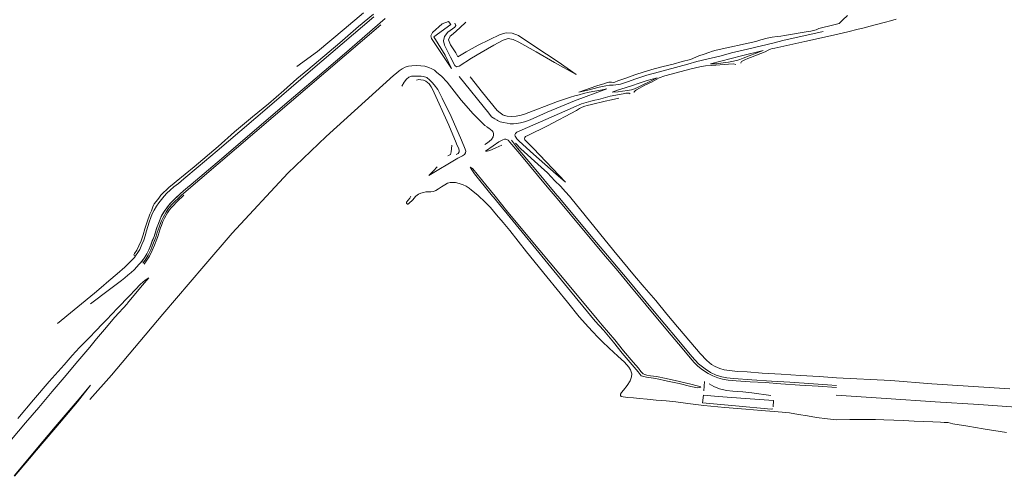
# Model space of a CAD drawing. Header units: metres. Extents: x 66374 to 71914, y 405953 to 412623.
# Tile 38 of 42: x 69906 to 71225, y 411124 to 411737. Entities that reach past the tile are written whole.
import ezdxf

# ---------------------------------------------------------------- set-up
doc = ezdxf.new("R2010")
doc.units = ezdxf.units.M
doc.layers.add('2013-05-24_onderlegger_OVLIJNOBJ', color=252, linetype='Continuous', lineweight=0)

msp = doc.modelspace()

# ---------------------------------------------------------------- linework, layer by layer
at = {"layer": '2013-05-24_onderlegger_OVLIJNOBJ'}
for p, q in [((70295.64, 411667.9), (70380.47, 411740.34)), ((70340.88, 411724.07), (70366.39, 411745.83)), ((70379.92, 411744.2), (70359.95, 411727.64)), ((70395.55, 411738.43), (70388.97, 411732.49)), ((71003.4, 411731.71), (71008.55, 411736.37)), ((71008.55, 411736.37), (71014.87, 411742.09)), ((71065.59, 411733.43), (71072.22, 411735.2)), ((71072.22, 411735.2), (71079.77, 411737.3)), ((70305.12, 411693.84), (70340.88, 411724.07)), ((70359.95, 411727.64), (70334.75, 411705.49)), ((70388.97, 411732.49), (70375.05, 411720.19)), ((70459.13, 411719.68), (70471.94, 411731.27)), ((70483.46, 411730.21), (70460.93, 411713.54)), ((70471.94, 411731.27), (70480.5, 411734.02)), ((70488.67, 411726.56), (70479.3, 411719.97)), ((70480.5, 411734.02), (70483.46, 411730.21)), ((70486.77, 411717.81), (70495.75, 411725.67)), ((70489.14, 411727.44), (70488.67, 411726.56)), ((70488.85, 411732.02), (70490.02, 411729.09)), ((70490.02, 411729.09), (70489.14, 411727.44)), ((70495.75, 411725.67), (70503.4, 411733.24)), ((70959.42, 411720.17), (70965.43, 411721.33)), ((70965.43, 411721.33), (70972.69, 411723.1)), ((70972.69, 411723.1), (70976.44, 411724.78)), ((70976.44, 411724.78), (70996.5, 411729.57)), ((70996.5, 411729.57), (71003.4, 411731.71)), ((71017.03, 411720.97), (71027.18, 411723.32)), ((71027.18, 411723.32), (71037.19, 411725.88)), ((71037.19, 411725.88), (71045.01, 411727.93)), ((71045.01, 411727.93), (71053.53, 411730.11)), ((71053.53, 411730.11), (71065.59, 411733.43)), ((70375.05, 411720.19), (70341.31, 411690.98)), ((70456.59, 411714.88), (70459.13, 411719.68)), ((70457.82, 411711.38), (70456.59, 411714.88)), ((70484.33, 411671.14), (70457.82, 411711.38)), ((70460.93, 411713.54), (70476.05, 411689.03)), ((70475, 411714.23), (70473.64, 411708.29)), ((70473.64, 411708.29), (70475.05, 411702.66)), ((70479.3, 411719.97), (70475, 411714.23)), ((70480.38, 411709.66), (70482.48, 411714.36)), ((70483.27, 411703.17), (70480.38, 411709.66)), ((70482.48, 411714.36), (70486.77, 411717.81)), ((70549.76, 411716.85), (70519.96, 411702.54)), ((70541.28, 411702.68), (70553.7, 411709)), ((70557.6, 411718.92), (70549.76, 411716.85)), ((70553.7, 411709), (70560.41, 411711.61)), ((70565.57, 411718.44), (70557.6, 411718.92)), ((70560.41, 411711.61), (70567.04, 411710.27)), ((70573.97, 411715.51), (70565.57, 411718.44)), ((70567.04, 411710.27), (70574.5, 411706.33)), ((70596.03, 411700.88), (70573.97, 411715.51)), ((70891.78, 411707.57), (70898.85, 411709.63)), ((70898.85, 411709.63), (70907.03, 411711.83)), ((70907.03, 411711.83), (70913.98, 411713.42)), ((70913.98, 411713.42), (70920.66, 411714.1)), ((70927.99, 411708.98), (70916.56, 411705.8)), ((70920.66, 411714.1), (70925.64, 411714.71)), ((70925.64, 411714.71), (70930.51, 411715.48)), ((70982.13, 411720.8), (70927.99, 411708.98)), ((70930.51, 411715.48), (70959.42, 411720.17)), ((70957.76, 411707.23), (71000, 411716.72)), ((71000, 411716.72), (71017.03, 411720.97)), ((70334.75, 411705.49), (70291.85, 411669.45)), ((70475.05, 411702.66), (70483.07, 411686.43)), ((70490.02, 411692.13), (70483.27, 411703.17)), ((70519.96, 411702.54), (70503.9, 411693.54)), ((70524.02, 411692.73), (70541.28, 411702.68)), ((70574.5, 411706.33), (70597.94, 411693.4)), ((70627.03, 411680.26), (70596.03, 411700.88)), ((70838.66, 411695.64), (70833.81, 411694.57)), ((70838.66, 411695.64), (70891.78, 411707.57)), ((70859.34, 411692.14), (70880.75, 411697.31)), ((70901.84, 411695.51), (70872.95, 411688.23)), ((70880.75, 411697.31), (70916.56, 411705.8)), ((70883.16, 411688.23), (70901.84, 411695.51)), ((70904.26, 411693.52), (70908.62, 411695.82)), ((70908.62, 411695.82), (70911.7, 411697.26)), ((70911.7, 411697.26), (70913.95, 411698.05)), ((70913.95, 411698.05), (70917.24, 411698.68)), ((70917.24, 411698.68), (70957.76, 411707.23)), ((70277.15, 411673.88), (70305.12, 411693.84)), ((70341.31, 411690.98), (70301.66, 411657.37)), ((70476.05, 411689.03), (70484.33, 411671.14)), ((70483.07, 411686.43), (70488.93, 411675.34)), ((70493.11, 411686.72), (70490.02, 411692.13)), ((70503.9, 411693.54), (70493.11, 411686.72)), ((70494.82, 411674.26), (70511.35, 411685.01)), ((70511.35, 411685.01), (70524.02, 411692.73)), ((70597.94, 411693.4), (70622.45, 411679.41)), ((70804.63, 411683.16), (70793.21, 411680.43)), ((70815.64, 411688.12), (70804.63, 411683.16)), ((70813.16, 411680.46), (70845.4, 411688.09)), ((70822.75, 411690.36), (70815.64, 411688.12)), ((70828.9, 411692.9), (70822.75, 411690.36)), ((70833.81, 411694.57), (70828.9, 411692.9)), ((70872.95, 411688.23), (70831.46, 411677.35)), ((70859.34, 411692.14), (70845.4, 411688.09)), ((70861.85, 411680.9), (70867.93, 411682.31)), ((70867.93, 411682.31), (70870.5, 411683.16)), ((70870.5, 411683.16), (70875.2, 411685.12)), ((70872.91, 411680.39), (70874.39, 411681.69)), ((70874.39, 411681.69), (70877.21, 411683.04)), ((70875.2, 411685.12), (70883.16, 411688.23)), ((70877.21, 411683.04), (70881.07, 411684.69)), ((70881.07, 411684.69), (70884.64, 411685.87)), ((70884.64, 411685.87), (70904.26, 411693.52)), ((70277.48, 411657.25), (70291.85, 411669.45)), ((70414.13, 411668.12), (70418.15, 411670.73)), ((70418.15, 411670.73), (70422.19, 411672.8)), ((70422.19, 411672.8), (70426.82, 411674.26)), ((70426.82, 411674.26), (70431.41, 411674.99)), ((70431.41, 411674.99), (70436.95, 411675.19)), ((70436.95, 411675.19), (70443.12, 411674.88)), ((70443.12, 411674.88), (70448.67, 411674.26)), ((70448.67, 411674.26), (70454.03, 411672.68)), ((70454.03, 411672.68), (70458.1, 411670.97)), ((70458.1, 411670.97), (70461.51, 411669.01)), ((70461.51, 411669.01), (70464.93, 411665.9)), ((70488.93, 411675.34), (70491.13, 411673.52)), ((70491.13, 411673.52), (70494.82, 411674.26)), ((70622.45, 411679.41), (70651.5, 411663.29)), ((70651.5, 411663.29), (70627.03, 411680.26)), ((70755.82, 411670.79), (70742.54, 411666.73)), ((70767.72, 411674.11), (70755.82, 411670.79)), ((70763.03, 411666.94), (70771.05, 411669.18)), ((70781.37, 411677.23), (70767.72, 411674.11)), ((70769.98, 411661.38), (70805.23, 411670.6)), ((70771.05, 411669.18), (70779.28, 411671.25)), ((70779.28, 411671.25), (70789.46, 411674.03)), ((70793.21, 411680.43), (70781.37, 411677.23)), ((70789.46, 411674.03), (70800.85, 411676.98)), ((70800.85, 411676.98), (70813.16, 411680.46)), ((70805.23, 411670.6), (70816.87, 411673.4)), ((70816.87, 411673.4), (70824.76, 411674.82)), ((70824.76, 411674.82), (70832.73, 411675.31)), ((70831.46, 411677.35), (70839.09, 411677.62)), ((70832.73, 411675.31), (70855.2, 411677.03)), ((70839.09, 411677.62), (70848.06, 411678.69)), ((70848.06, 411678.69), (70855.28, 411679.62)), ((70855.2, 411677.03), (70862.07, 411677.53)), ((70855.28, 411679.62), (70861.85, 411680.9)), ((70862.07, 411677.53), (70865.22, 411676.79)), ((70871.83, 411678.35), (70872.08, 411678.87)), ((70872.08, 411678.87), (70872.91, 411680.39)), ((70243.74, 411623.43), (70295.64, 411667.9)), ((70259.91, 411641.58), (70277.48, 411657.25)), ((70301.66, 411657.37), (70267.03, 411627.92)), ((70316.52, 411580.05), (70406.88, 411661.8)), ((70406.88, 411661.8), (70410.56, 411665.02)), ((70410.56, 411665.02), (70414.13, 411668.12)), ((70420.94, 411652.97), (70424.05, 411656.77)), ((70424.05, 411656.77), (70427.18, 411659.49)), ((70427.18, 411659.49), (70430.63, 411660.75)), ((70430.63, 411660.75), (70435.02, 411661.1)), ((70435.02, 411661.1), (70440.4, 411661.05)), ((70437.71, 411655.66), (70440.84, 411656.27)), ((70440.4, 411661.05), (70443.96, 411660.77)), ((70440.84, 411656.27), (70443.54, 411656.23)), ((70443.54, 411656.23), (70446.93, 411655.64)), ((70443.96, 411660.77), (70446.98, 411660.47)), ((70446.93, 411655.64), (70450.25, 411654.03)), ((70446.98, 411660.47), (70451.22, 411659.3)), ((70451.22, 411659.3), (70455.33, 411655.74)), ((70455.33, 411655.74), (70458.43, 411652.42)), ((70464.93, 411665.9), (70470.9, 411660.79)), ((70470.9, 411660.79), (70478.42, 411653.04)), ((70494.73, 411660.57), (70534.33, 411611.5)), ((70526.09, 411639.11), (70509.61, 411660.09)), ((70719.2, 411658.74), (70707.26, 411654.57)), ((70729.95, 411662.66), (70719.2, 411658.74)), ((70721.34, 411653.81), (70729.86, 411656.73)), ((70729.86, 411656.73), (70738.13, 411659.56)), ((70742.54, 411666.73), (70729.95, 411662.66)), ((70738.13, 411659.56), (70746.03, 411662.08)), ((70746.03, 411662.08), (70754.49, 411664.65)), ((70759.93, 411658.85), (70746.21, 411654.92)), ((70749.92, 411653.73), (70757.16, 411657.22)), ((70753.19, 411653.57), (70762.42, 411658.52)), ((70754.49, 411664.65), (70763.03, 411666.94)), ((70757.16, 411657.22), (70759.93, 411658.85)), ((70762.42, 411658.52), (70769.98, 411661.38)), ((70418.09, 411647.39), (70420.94, 411652.97)), ((70450.25, 411654.03), (70454.37, 411650.79)), ((70454.37, 411650.79), (70457.36, 411646.77)), ((70457.36, 411646.77), (70458.97, 411643.38)), ((70458.43, 411652.42), (70461.06, 411649.33)), ((70458.97, 411643.38), (70480.62, 411595.47)), ((70461.06, 411649.33), (70466.12, 411643.05)), ((70466.12, 411643.05), (70472.06, 411631.45)), ((70478.42, 411653.04), (70497.18, 411628.66)), ((70648.99, 411627.69), (70692.45, 411643.93)), ((70678.88, 411648.09), (70655.06, 411639.51)), ((70665.23, 411641.67), (70682.13, 411646.07)), ((70684.06, 411642.37), (70676.47, 411640.92)), ((70689.55, 411651.27), (70678.88, 411648.09)), ((70682.13, 411646.07), (70691.02, 411648.04)), ((70692.45, 411643.93), (70684.06, 411642.37)), ((70692.88, 411652.37), (70689.55, 411651.27)), ((70691.02, 411648.04), (70696, 411648.78)), ((70694.94, 411652.72), (70692.88, 411652.37)), ((70698.47, 411652.91), (70694.94, 411652.72)), ((70696, 411648.78), (70700.74, 411648.98)), ((70701.15, 411652.63), (70698.47, 411652.91)), ((70708.24, 411642.7), (70699.65, 411639.34)), ((70700.74, 411648.98), (70704.56, 411649.26)), ((70703.25, 411652.77), (70701.15, 411652.63)), ((70707.26, 411654.57), (70703.25, 411652.77)), ((70704.56, 411649.26), (70707.65, 411649.63)), ((70707.65, 411649.63), (70710.6, 411650.39)), ((70716.86, 411645.46), (70708.24, 411642.7)), ((70710.6, 411650.39), (70714.61, 411651.69)), ((70714.61, 411651.69), (70721.34, 411653.81)), ((70726.72, 411648.48), (70716.86, 411645.46)), ((70720.1, 411641.8), (70725.58, 411642.72)), ((70725.58, 411642.72), (70729.43, 411644.09)), ((70734.59, 411651.27), (70726.72, 411648.48)), ((70729.43, 411644.09), (70734.26, 411646.2)), ((70730.75, 411641.79), (70732.07, 411642.75)), ((70732.07, 411642.75), (70743.47, 411648.79)), ((70734.26, 411646.2), (70739.72, 411648.96)), ((70746.21, 411654.92), (70734.59, 411651.27)), ((70739.72, 411648.96), (70749.92, 411653.73)), ((70743.47, 411648.79), (70753.19, 411653.57)), ((70239.52, 411623.75), (70259.91, 411641.58)), ((70472.06, 411631.45), (70483.94, 411606.84)), ((70545.42, 411615.03), (70526.09, 411639.11)), ((70636.85, 411630.6), (70626.36, 411627.07)), ((70643.88, 411632.98), (70636.85, 411630.6)), ((70649.66, 411634.74), (70643.88, 411632.98)), ((70655.37, 411636.05), (70649.66, 411634.74)), ((70655.06, 411639.51), (70665.23, 411641.67)), ((70661.16, 411637.68), (70655.37, 411636.05)), ((70668.63, 411639.42), (70661.16, 411637.68)), ((70676.47, 411640.92), (70668.63, 411639.42)), ((70681.3, 411629.82), (70676.48, 411628.65)), ((70697.03, 411634.05), (70681.3, 411629.82)), ((70690.08, 411627.4), (70698.78, 411629.1)), ((70714.43, 411637.41), (70697.03, 411634.05)), ((70698.78, 411629.1), (70708.38, 411631.41)), ((70699.65, 411639.34), (70707.53, 411639.73)), ((70707.53, 411639.73), (70713.44, 411640.71)), ((70713.44, 411640.71), (70720.1, 411641.8)), ((70717.65, 411637.99), (70714.43, 411637.41)), ((70720.49, 411638.21), (70717.65, 411637.99)), ((70722.3, 411638.15), (70720.49, 411638.21)), ((70723.47, 411637.43), (70722.3, 411638.15)), ((70723.79, 411637.07), (70723.47, 411637.43)), ((70729.04, 411639.22), (70729.05, 411640.09)), ((70729.05, 411640.09), (70729.84, 411640.96)), ((70729.84, 411640.96), (70730.75, 411641.79)), ((70267.03, 411627.92), (70170.7, 411545.21)), ((70200.74, 411586.88), (70243.74, 411623.43)), ((70217.79, 411606.38), (70239.52, 411623.75)), ((70497.18, 411628.66), (70513.64, 411610.47)), ((70626.36, 411627.07), (70582.37, 411610.22)), ((70612.6, 411612.83), (70648.99, 411627.69)), ((70647.39, 411618.96), (70617.72, 411606.1)), ((70648.39, 411619.35), (70647.39, 411618.96)), ((70658.34, 411623.92), (70648.39, 411619.35)), ((70651.82, 411615.08), (70655.77, 411617.38)), ((70655.77, 411617.38), (70659.29, 411619.29)), ((70664.58, 411625.86), (70658.34, 411623.92)), ((70659.29, 411619.29), (70662.94, 411620.67)), ((70662.94, 411620.67), (70666.05, 411621.48)), ((70671.12, 411627.39), (70664.58, 411625.86)), ((70666.05, 411621.48), (70671.88, 411622.8)), ((70676.48, 411628.65), (70671.12, 411627.39)), ((70671.88, 411622.8), (70690.08, 411627.4)), ((70193.95, 411586.22), (70217.79, 411606.38)), ((70483.94, 411606.84), (70497.76, 411575.01)), ((70513.64, 411610.47), (70526.68, 411597.24)), ((70534.33, 411611.5), (70538.17, 411606.61)), ((70538.17, 411606.61), (70542.23, 411603.82)), ((70542.23, 411603.82), (70545.54, 411601.74)), ((70549.41, 411611.6), (70545.42, 411615.03)), ((70553.32, 411609.19), (70549.41, 411611.6)), ((70554.99, 411608.21), (70553.32, 411609.19)), ((70555.34, 411608.15), (70554.99, 411608.21)), ((70558.95, 411607.51), (70555.34, 411608.15)), ((70564.57, 411606.86), (70558.95, 411607.51)), ((70570.88, 411607.27), (70564.57, 411606.86)), ((70577.8, 411608.63), (70570.88, 411607.27)), ((70617.72, 411606.1), (70572.09, 411585.82)), ((70582.37, 411610.22), (70577.8, 411608.63)), ((70587.34, 411601.69), (70593.73, 411604.07)), ((70593.73, 411604.07), (70612.6, 411612.83)), ((70612.96, 411594.47), (70651.82, 411615.08)), ((70480.62, 411595.47), (70490.78, 411571.4)), ((70526.68, 411597.24), (70528.96, 411595.01)), ((70528.96, 411595.01), (70532.02, 411592.89)), ((70532.02, 411592.89), (70532.24, 411592.73)), ((70532.24, 411592.73), (70534.57, 411591.11)), ((70534.57, 411591.11), (70536.68, 411589.42)), ((70536.68, 411589.42), (70538.65, 411587.65)), ((70545.54, 411601.74), (70545.92, 411601.5)), ((70545.92, 411601.5), (70549.74, 411599.79)), ((70549.74, 411599.79), (70554.05, 411598.78)), ((70554.05, 411598.78), (70558.75, 411597.91)), ((70558.75, 411597.91), (70563.03, 411597.24)), ((70563.03, 411597.24), (70567.55, 411597.21)), ((70567.55, 411597.21), (70571.47, 411597.63)), ((70571.47, 411597.63), (70576.7, 411598.53)), ((70576.7, 411598.53), (70582.25, 411599.82)), ((70582.25, 411599.82), (70587.34, 411601.69)), ((70586.53, 411581.47), (70612.96, 411594.47)), ((70170.46, 411560.99), (70200.74, 411586.88)), ((70171.75, 411566.7), (70193.95, 411586.22)), ((70265.06, 411531), (70316.52, 411580.05)), ((70537.78, 411576.05), (70535.24, 411573.86)), ((70540.06, 411579.45), (70537.78, 411576.05)), ((70538.65, 411587.65), (70540.09, 411585.65)), ((70540.47, 411581.64), (70540.06, 411579.45)), ((70540.09, 411585.65), (70540.6, 411583.9)), ((70540.6, 411583.9), (70540.47, 411581.64)), ((70555.38, 411576.39), (70553.33, 411575.79)), ((70557.07, 411576.62), (70555.38, 411576.39)), ((70558.65, 411576.19), (70557.07, 411576.62)), ((70560.35, 411575.02), (70558.65, 411576.19)), ((70570.28, 411584.09), (70569.43, 411582.13)), ((70569.43, 411582.13), (70569.53, 411580.48)), ((70569.53, 411580.48), (70570.43, 411578.94)), ((70572.09, 411585.82), (70570.28, 411584.09)), ((70570.43, 411578.94), (70571.99, 411576.85)), ((70571.99, 411576.85), (70575.06, 411573.91)), ((70582.17, 411577.11), (70582.42, 411578.63)), ((70582.72, 411575.8), (70582.17, 411577.11)), ((70582.42, 411578.63), (70583.71, 411580.11)), ((70583.71, 411580.11), (70586.53, 411581.47)), ((70139.6, 411539.59), (70171.75, 411566.7)), ((70484.08, 411559.45), (70484.57, 411563.68)), ((70484.57, 411563.68), (70484.8, 411568.3)), ((70490.78, 411571.4), (70491.32, 411570.12)), ((70491.32, 411570.12), (70494.02, 411563.72)), ((70494.02, 411563.72), (70494.68, 411561.1)), ((70502.86, 411563.27), (70497.76, 411575.01)), ((70503.45, 411560.33), (70502.86, 411563.27)), ((70532.69, 411571.67), (70528.87, 411569.5)), ((70540.01, 411567.33), (70529.79, 411560.33)), ((70535.24, 411573.86), (70532.69, 411571.67)), ((70538.76, 411562.52), (70543.72, 411564.67)), ((70547.73, 411573.04), (70540.01, 411567.33)), ((70543.72, 411564.67), (70551.75, 411568.5)), ((70553.33, 411575.79), (70547.73, 411573.04)), ((70562.6, 411572.44), (70560.35, 411575.02)), ((70575.99, 411556.81), (70562.6, 411572.44)), ((70564.55, 411575.2), (70572.82, 411564.46)), ((70569.99, 411570.93), (70577.3, 411563.66)), ((70572.82, 411564.46), (70592.86, 411540.76)), ((70575.06, 411573.91), (70594.24, 411556.26)), ((70577.3, 411563.66), (70604.6, 411538.93)), ((70593.91, 411564.56), (70582.72, 411575.8)), ((70637.01, 411519.01), (70593.91, 411564.56)), ((70145.04, 411539.58), (70170.46, 411560.99)), ((70454.27, 411527.57), (70492.79, 411551.2)), ((70479.71, 411554.31), (70482.89, 411556.11)), ((70482.89, 411556.11), (70484.08, 411559.45)), ((70493.29, 411557.37), (70490.74, 411556.01)), ((70492.79, 411551.2), (70499, 411553.97)), ((70494.56, 411559.42), (70493.29, 411557.37)), ((70494.68, 411561.1), (70494.56, 411559.42)), ((70499, 411553.97), (70501.67, 411556.1)), ((70501.67, 411556.1), (70503.1, 411557.98)), ((70503.1, 411557.98), (70503.45, 411560.33)), ((70529.79, 411560.33), (70532.02, 411560.48)), ((70532.02, 411560.48), (70535.75, 411561.29)), ((70535.75, 411561.29), (70538.76, 411562.52)), ((70612.46, 411512.7), (70575.99, 411556.81)), ((70594.24, 411556.26), (70624.6, 411529.69)), ((70115.68, 411519.88), (70139.6, 411539.59)), ((70125.84, 411523.07), (70145.04, 411539.58)), ((70170.7, 411545.21), (70135.72, 411515.8)), ((70465.34, 411539.55), (70460.37, 411533.9)), ((70511.51, 411535.56), (70509.56, 411538.77)), ((70509.56, 411538.77), (70511.17, 411537.95)), ((70511.17, 411537.95), (70512.77, 411536.85)), ((70512.77, 411536.85), (70530.21, 411515.34)), ((70592.86, 411540.76), (70625.52, 411501.59)), ((70604.6, 411538.93), (70613.04, 411531.14)), ((70190.55, 411450.41), (70265.06, 411531)), ((70455.76, 411529.61), (70454.27, 411527.57)), ((70460.37, 411533.9), (70455.76, 411529.61)), ((70515.09, 411529.82), (70511.51, 411535.56)), ((70522.18, 411521.12), (70515.09, 411529.82)), ((70613.04, 411531.14), (70623, 411520.49)), ((70624.6, 411529.69), (70637.01, 411519.01)), ((70102.82, 411508.62), (70106.4, 411511.93)), ((70106.4, 411511.93), (70110.36, 411515.22)), ((70107.49, 411508.23), (70112.45, 411512.39)), ((70110.36, 411515.22), (70115.68, 411519.88)), ((70112.45, 411512.39), (70118.66, 411517.1)), ((70118.66, 411517.1), (70125.84, 411523.07)), ((70130.79, 411511.58), (70125.54, 411507.14)), ((70135.72, 411515.8), (70130.79, 411511.58)), ((70467.11, 411509.75), (70471.16, 411512.65)), ((70471.16, 411512.65), (70475.33, 411515.2)), ((70475.33, 411515.2), (70478.93, 411517.41)), ((70478.93, 411517.41), (70482.41, 411518.37)), ((70482.41, 411518.37), (70486.1, 411518.54)), ((70486.1, 411518.54), (70489.75, 411518.2)), ((70489.75, 411518.2), (70494.73, 411517.11)), ((70494.73, 411517.11), (70500.05, 411515.22)), ((70500.05, 411515.22), (70503.84, 411513.47)), ((70503.84, 411513.47), (70507.94, 411510.96)), ((70507.94, 411510.96), (70511.39, 411508.11)), ((70539.4, 411500), (70522.18, 411521.12)), ((70530.21, 411515.34), (70542.69, 411500)), ((70623.03, 411500), (70612.46, 411512.7)), ((70623, 411520.49), (70630.15, 411513.64)), ((70630.15, 411513.64), (70637.07, 411505.91)), ((70089, 411492.88), (70092.38, 411497.16)), ((70092.38, 411497.16), (70095.37, 411501.54)), ((70095.37, 411501.54), (70098.85, 411504.76)), ((70095.92, 411495.8), (70099.45, 411500.24)), ((70098.85, 411504.76), (70102.82, 411508.62)), ((70099.45, 411500.24), (70103.42, 411504.12)), ((70103.42, 411504.12), (70107.49, 411508.23)), ((70117.35, 411499.78), (70113.45, 411495.93)), ((70120.9, 411503.1), (70117.35, 411499.78)), ((70125.54, 411507.14), (70120.9, 411503.1)), ((70426.59, 411494.8), (70428.41, 411497.51)), ((70428.41, 411497.51), (70429.83, 411500)), ((70432.54, 411495.32), (70435.98, 411499.46)), ((70435.98, 411499.46), (70436.68, 411500)), ((70436.68, 411500), (70440.06, 411502.58)), ((70440.06, 411502.58), (70443.42, 411504.12)), ((70443.42, 411504.12), (70446.94, 411504.99)), ((70446.94, 411504.99), (70450.16, 411505.65)), ((70450.16, 411505.65), (70452.83, 411505.83)), ((70452.83, 411505.83), (70456.91, 411506.02)), ((70456.91, 411506.02), (70460.38, 411506.35)), ((70460.38, 411506.35), (70463.42, 411507.58)), ((70463.42, 411507.58), (70467.11, 411509.75)), ((70511.39, 411508.11), (70519.88, 411501.18)), ((70519.88, 411501.18), (70521.15, 411500)), ((70521.15, 411500), (70528.7, 411493)), ((70539.4, 411500), (70540.55, 411498.59)), ((70540.55, 411498.59), (70571.17, 411461.52)), ((70559.95, 411478.8), (70542.69, 411500)), ((70623.03, 411500), (70690.5, 411418.98)), ((70625.52, 411501.59), (70626.85, 411500)), ((70626.85, 411500), (70678.53, 411437.92)), ((70637.07, 411505.91), (70642.51, 411500)), ((70642.51, 411500), (70644.43, 411497.91)), ((70644.43, 411497.91), (70701.68, 411426.73)), ((70082.49, 411480.45), (70084.32, 411485.54)), ((70084.32, 411485.54), (70086.38, 411489.58)), ((70086.13, 411481.22), (70089.17, 411486.68)), ((70086.38, 411489.58), (70089, 411492.88)), ((70089.17, 411486.68), (70092.57, 411491.08)), ((70092.57, 411491.08), (70095.92, 411495.8)), ((70103, 411484.5), (70099.46, 411479.34)), ((70106.11, 411488.4), (70103, 411484.5)), ((70109.57, 411492.04), (70106.11, 411488.4)), ((70113.45, 411495.93), (70109.57, 411492.04)), ((70424.04, 411491.43), (70424.02, 411491.26)), ((70424.02, 411491.26), (70424.03, 411491.1)), ((70424.03, 411491.1), (70424.05, 411490.94)), ((70424.06, 411491.59), (70424.04, 411491.43)), ((70424.05, 411490.94), (70424.08, 411490.78)), ((70424.11, 411491.75), (70424.06, 411491.59)), ((70424.08, 411490.78), (70424.13, 411490.62)), ((70424.16, 411491.9), (70424.11, 411491.75)), ((70424.13, 411490.62), (70424.2, 411490.47)), ((70424.24, 411492.05), (70424.16, 411491.9)), ((70424.2, 411490.47), (70424.27, 411490.32)), ((70424.32, 411492.19), (70424.24, 411492.05)), ((70424.27, 411490.32), (70424.36, 411490.18)), ((70424.32, 411492.19), (70426.59, 411494.8)), ((70424.36, 411490.18), (70424.47, 411490.06)), ((70424.47, 411490.06), (70424.58, 411489.94)), ((70424.58, 411489.94), (70424.71, 411489.83)), ((70424.71, 411489.83), (70424.84, 411489.74)), ((70424.84, 411489.74), (70424.99, 411489.66)), ((70424.99, 411489.66), (70425.14, 411489.59)), ((70425.14, 411489.59), (70425.29, 411489.54)), ((70425.29, 411489.54), (70425.45, 411489.51)), ((70425.45, 411489.51), (70425.62, 411489.48)), ((70425.62, 411489.48), (70425.78, 411489.48)), ((70425.78, 411489.48), (70425.95, 411489.48)), ((70425.95, 411489.48), (70426.11, 411489.51)), ((70426.11, 411489.51), (70426.27, 411489.55)), ((70426.27, 411489.55), (70426.42, 411489.6)), ((70426.42, 411489.6), (70426.57, 411489.67)), ((70426.57, 411489.67), (70426.71, 411489.76)), ((70426.71, 411489.76), (70426.85, 411489.85)), ((70426.85, 411489.85), (70426.97, 411489.96)), ((70426.97, 411489.96), (70427.09, 411490.08)), ((70427.09, 411490.08), (70427.19, 411490.21)), ((70427.19, 411490.21), (70432.54, 411495.32)), ((70528.7, 411493), (70536.59, 411484.9)), ((70536.59, 411484.9), (70544.56, 411475.24)), ((70076.99, 411465.45), (70080.39, 411475.8)), ((70079.72, 411465.22), (70081.82, 411471.46)), ((70080.39, 411475.8), (70082.49, 411480.45)), ((70081.82, 411471.46), (70083.71, 411476.55)), ((70083.71, 411476.55), (70086.13, 411481.22)), ((70096.72, 411474.64), (70094.09, 411469.05)), ((70099.46, 411479.34), (70096.72, 411474.64)), ((70544.56, 411475.24), (70553.76, 411464.86)), ((70602.89, 411427.37), (70559.95, 411478.8)), ((70073.96, 411456.08), (70076.99, 411465.45)), ((70076.01, 411453.38), (70077.95, 411459.43)), ((70077.95, 411459.43), (70079.72, 411465.22)), ((70094.09, 411469.05), (70089.42, 411456.58)), ((70553.76, 411464.86), (70562.57, 411454.01)), ((70571.17, 411461.52), (70605.45, 411419.41)), ((70068.7, 411440.25), (70071.42, 411448.33)), ((70071.42, 411448.33), (70073.96, 411456.08)), ((70072.24, 411441.16), (70074.24, 411447.01)), ((70074.24, 411447.01), (70076.01, 411453.38)), ((70086.12, 411446.1), (70083.77, 411440.03)), ((70089.42, 411456.58), (70086.12, 411446.1)), ((70152.91, 411406.4), (70190.55, 411450.41)), ((70562.57, 411454.01), (70584.76, 411425.28)), ((70062.85, 411427.62), (70065.58, 411433.62)), ((70065.58, 411433.62), (70068.7, 411440.25)), ((70067.03, 411428.76), (70069.89, 411435.15)), ((70069.89, 411435.15), (70072.24, 411441.16)), ((70081.59, 411434.31), (70079.11, 411428.27)), ((70083.77, 411440.03), (70081.59, 411434.31)), ((70678.53, 411437.92), (70693.16, 411420.4)), ((70056.74, 411414.54), (70059.78, 411417.87)), ((70059.06, 411421.28), (70059.98, 411423.08)), ((70059.59, 411420.57), (70059.06, 411421.28)), ((70061.15, 411420.26), (70059.59, 411420.57)), ((70059.78, 411417.87), (70061.15, 411420.26)), ((70059.98, 411423.08), (70062.85, 411427.62)), ((70061.15, 411420.26), (70064.23, 411424.32)), ((70064.23, 411424.32), (70067.03, 411428.76)), ((70073.78, 411418.26), (70070.04, 411412.97)), ((70076.23, 411422.84), (70073.78, 411418.26)), ((70079.11, 411428.27), (70076.23, 411422.84)), ((70584.76, 411425.28), (70612.26, 411391.86)), ((70641.86, 411380.29), (70602.89, 411427.37)), ((70605.45, 411419.41), (70643.95, 411372.78)), ((70690.5, 411418.98), (70699, 411409.36)), ((70693.16, 411420.4), (70721.77, 411386.72)), ((70701.68, 411426.73), (70712.57, 411413.73)), ((70036.87, 411396.13), (70046.76, 411404.64)), ((70046.76, 411404.64), (70052.32, 411410.44)), ((70052.32, 411410.44), (70056.74, 411414.54)), ((70066.16, 411408.67), (70059.24, 411401.24)), ((70070.04, 411412.97), (70066.16, 411408.67)), ((70097.65, 411341.76), (70152.91, 411406.4)), ((70699, 411409.36), (70706.99, 411399.78)), ((70712.57, 411413.73), (70729.33, 411393.24)), ((70025.56, 411386.5), (70036.87, 411396.13)), ((70051.16, 411394.3), (70046.84, 411390.67)), ((70055.25, 411397.86), (70051.16, 411394.3)), ((70059.24, 411401.24), (70055.25, 411397.86)), ((70612.26, 411391.86), (70639.88, 411357.96)), ((70706.97, 411399.79), (70723.27, 411380.24)), ((70729.33, 411393.24), (70742.3, 411378.1)), ((70015.38, 411377.46), (70025.56, 411386.5)), ((70042.5, 411387.2), (70026.38, 411375.04)), ((70046.84, 411390.67), (70042.5, 411387.2)), ((70067.35, 411381.46), (70061.43, 411374.87)), ((70063.4, 411372.42), (70070.78, 411380.87)), ((70071.51, 411385.03), (70067.35, 411381.46)), ((70070.78, 411380.87), (70079.22, 411390.41)), ((70075.69, 411388.46), (70071.51, 411385.03)), ((70079.22, 411390.41), (70075.69, 411388.46)), ((70679.27, 411335.04), (70641.86, 411380.29)), ((70721.77, 411386.72), (70753.7, 411348.23)), ((70723.27, 411380.24), (70744.95, 411353.93)), ((69956.87, 411329.31), (70006.17, 411369.93)), ((70026.38, 411375.04), (70000.88, 411355.73)), ((70006.17, 411369.93), (70015.38, 411377.46)), ((70052.84, 411365.99), (70037.65, 411350.17)), ((70050.72, 411356.55), (70063.4, 411372.42)), ((70061.43, 411374.87), (70052.84, 411365.99)), ((70643.95, 411372.78), (70676.91, 411332.5)), ((70742.3, 411378.1), (70758.12, 411359.96)), ((70033.37, 411337.75), (70049.92, 411355.54)), ((70049.92, 411355.54), (70050.72, 411356.55)), ((70639.88, 411357.96), (70655.4, 411338.32)), ((70744.95, 411353.93), (70764.87, 411330.13)), ((70758.12, 411359.96), (70772.73, 411341.99)), ((70029.32, 411341.5), (70023.31, 411335.13)), ((70029.13, 411259.85), (70097.65, 411341.76)), ((70037.65, 411350.17), (70029.32, 411341.5)), ((70753.7, 411348.23), (70786.81, 411308.69)), ((70772.73, 411341.99), (70787.15, 411324.83)), ((70016.92, 411328.8), (70008.03, 411319.32)), ((70023.31, 411335.13), (70016.92, 411328.8)), ((70019.58, 411321.44), (70033.37, 411337.75)), ((70655.4, 411338.32), (70667.85, 411324.56)), ((70676.91, 411332.5), (70688.01, 411320.21)), ((70686.07, 411327.04), (70679.27, 411335.04)), ((70702.94, 411307.3), (70686.07, 411327.04)), ((70764.87, 411330.13), (70778.64, 411313.51)), ((70008.03, 411319.32), (69999.85, 411310.69)), ((70008.83, 411308.56), (70019.58, 411321.44)), ((70667.85, 411324.56), (70673.22, 411318.7)), ((70673.22, 411318.7), (70680.7, 411310.51)), ((70688.01, 411320.21), (70701.13, 411304.19)), ((70778.64, 411313.51), (70793.09, 411296.17)), ((70787.15, 411324.83), (70805, 411303.92)), ((69986.24, 411297.02), (69999.85, 411310.69)), ((70000, 411297.69), (70008.83, 411308.56)), ((70680.7, 411310.51), (70686.02, 411305.11)), ((70686.02, 411305.11), (70695.68, 411296.22)), ((70701.13, 411304.19), (70712.83, 411289.65)), ((70714.89, 411292.88), (70702.94, 411307.3)), ((70786.81, 411308.69), (70806.41, 411284.95)), ((70805, 411303.92), (70817.45, 411289.1)), ((69965.68, 411274.05), (69976.27, 411286.54)), ((69976.27, 411286.54), (69986.24, 411297.02)), ((70000, 411297.69), (69983.84, 411278.63)), ((70695.68, 411296.22), (70707.1, 411285.55)), ((70712.83, 411289.65), (70723.55, 411277.15)), ((70727.67, 411277.61), (70714.89, 411292.88)), ((70793.09, 411296.17), (70803.87, 411283.38)), ((70817.45, 411289.1), (70826.16, 411279.8)), ((69945.59, 411251.55), (69965.68, 411274.05)), ((69983.84, 411278.63), (69965.7, 411257.06)), ((70707.1, 411285.55), (70715.99, 411277.32)), ((70715.99, 411277.32), (70721.83, 411270.83)), ((70723.55, 411277.15), (70734.23, 411264.4)), ((70734.71, 411269.27), (70727.67, 411277.61)), ((70803.87, 411283.38), (70809.34, 411276.96)), ((70806.41, 411284.95), (70815.28, 411275.13)), ((70809.34, 411276.96), (70813.79, 411272.7)), ((70815.28, 411275.13), (70823.9, 411268.36)), ((70826.16, 411279.8), (70832.7, 411274.15)), ((70832.7, 411274.15), (70837.64, 411271.57)), ((70000, 411227.22), (70029.13, 411259.85)), ((70721.83, 411270.83), (70723.92, 411267.31)), ((70723.92, 411267.31), (70725.18, 411264.71)), ((70725.18, 411264.71), (70725.99, 411261.95)), ((70725.99, 411261.95), (70725.49, 411258.02)), ((70734.23, 411264.4), (70738.52, 411259.05)), ((70738.11, 411265.05), (70734.71, 411269.27)), ((70739.56, 411263.22), (70738.11, 411265.05)), ((70741.02, 411261.84), (70739.56, 411263.22)), ((70743.2, 411261.13), (70741.02, 411261.84)), ((70745.9, 411260.14), (70743.2, 411261.13)), ((70750.95, 411259.28), (70745.9, 411260.14)), ((70813.79, 411272.7), (70818.75, 411268.57)), ((70818.75, 411268.57), (70823.06, 411265.28)), ((70823.06, 411265.28), (70827.94, 411262.36)), ((70823.9, 411268.36), (70831.38, 411263.48)), ((70827.94, 411262.36), (70834.43, 411259.05)), ((70831.38, 411263.48), (70838.97, 411260.22)), ((70837.64, 411271.57), (70843.96, 411268.83)), ((70838.97, 411260.22), (70846.32, 411257.68)), ((70843.96, 411268.83), (70849.35, 411267.4)), ((70849.35, 411267.4), (70856.67, 411266.21)), ((70856.67, 411266.21), (70867.28, 411265.01)), ((70867.28, 411265.01), (70880.21, 411264.48)), ((70880.21, 411264.48), (70900.37, 411262.92)), ((70900.37, 411262.92), (70925.65, 411261.34)), ((70925.65, 411261.34), (70951.71, 411259.65)), ((70951.71, 411259.65), (70976.77, 411258.1)), ((69924.62, 411227.04), (69945.59, 411251.55)), ((69965.7, 411257.06), (69949.76, 411238.21)), ((69983.02, 411225.12), (70001.17, 411246.54)), ((69983.79, 411224.47), (70001.17, 411246.54)), ((70020.51, 411249.51), (70020.52, 411249.53)), ((70723.63, 411252.57), (70719.6, 411246.14)), ((70725.49, 411258.02), (70723.63, 411252.57)), ((70738.52, 411259.05), (70740.14, 411258.66)), ((70740.14, 411258.66), (70745.63, 411257.52)), ((70745.63, 411257.52), (70758.13, 411255.37)), ((70759.1, 411258.29), (70750.95, 411259.28)), ((70758.13, 411255.37), (70773.56, 411252.1)), ((70771.75, 411255.77), (70759.1, 411258.29)), ((70789.92, 411251.72), (70771.75, 411255.77)), ((70773.56, 411252.1), (70789.46, 411248.92)), ((70789.46, 411248.92), (70804.88, 411244.93)), ((70806.78, 411247.63), (70789.92, 411251.72)), ((70818.37, 411244.33), (70806.78, 411247.63)), ((70822.19, 411239.21), (70823.07, 411251.34)), ((70829.39, 411248.26), (70835.64, 411244.95)), ((70834.43, 411259.05), (70840.87, 411256.64)), ((70840.87, 411256.64), (70847.2, 411254.71)), ((70846.32, 411257.68), (70853.11, 411256.4)), ((70847.2, 411254.71), (70854.9, 411253.36)), ((70853.11, 411256.4), (70862.1, 411255.69)), ((70854.9, 411253.36), (70865.72, 411252.35)), ((70862.1, 411255.69), (70886.51, 411253.81)), ((70865.72, 411252.35), (70884.26, 411251.11)), ((70884.26, 411251.11), (70904.4, 411250.01)), ((70886.51, 411253.81), (70912.97, 411252.09)), ((70904.4, 411250.01), (70925.46, 411248.63)), ((70912.97, 411252.09), (70937.51, 411250.54)), ((70925.46, 411248.63), (70951.02, 411246.82)), ((70937.51, 411250.54), (70962.94, 411248.71)), ((70951.02, 411246.82), (70975.43, 411245.22)), ((70962.94, 411248.71), (70987.94, 411247.1)), ((70976.77, 411258.1), (71000, 411256.57)), ((70987.94, 411247.1), (71000, 411246.25)), ((71000, 411256.57), (71072.67, 411252.7)), ((71072.67, 411252.7), (71127.48, 411248.33)), ((71127.48, 411248.33), (71232.23, 411241.72)), ((69949.76, 411238.21), (69931.77, 411216.87)), ((70710.71, 411234.58), (70710.64, 411232.99)), ((70712.01, 411236.85), (70710.71, 411234.58)), ((70714.95, 411240), (70712.01, 411236.85)), ((70719.6, 411246.14), (70714.95, 411240)), ((70804.88, 411244.93), (70813.95, 411243.03)), ((70813.95, 411243.03), (70816.48, 411243.54)), ((70816.48, 411243.54), (70817.72, 411244.06)), ((70817.72, 411244.06), (70818.37, 411244.33)), ((70835.64, 411244.95), (70843.17, 411241.6)), ((70843.17, 411241.6), (70852.86, 411239.54)), ((70852.86, 411239.54), (70861.32, 411238.65)), ((70861.32, 411238.65), (70874.45, 411237.52)), ((70874.45, 411237.52), (70886.65, 411236.19)), ((70886.65, 411236.19), (70912.03, 411232.89)), ((70975.43, 411245.22), (71000, 411243.64)), ((69903.48, 411201.99), (69924.62, 411227.04)), ((69953.79, 411190.63), (69983.02, 411225.12)), ((69954.56, 411189.98), (69983.79, 411224.47)), ((70710.64, 411232.99), (70711.53, 411231.64)), ((70711.53, 411231.64), (70714.21, 411230.96)), ((70714.21, 411230.96), (70720.67, 411230.27)), ((70720.67, 411230.27), (70728.03, 411229.48)), ((70728.03, 411229.48), (70736.36, 411228.65)), ((70736.36, 411228.65), (70746.22, 411227.93)), ((70746.22, 411227.93), (70758.7, 411226.75)), ((70758.7, 411226.75), (70771.75, 411225.51)), ((70771.75, 411225.51), (70784.85, 411224.2)), ((70784.85, 411224.2), (70801.07, 411222.1)), ((70801.07, 411222.1), (70822.31, 411219.5)), ((70820.75, 411222.82), (70821.69, 411233.12)), ((70864.91, 411218.75), (70820.75, 411222.82)), ((70821.69, 411233.12), (70841.48, 411231.43)), ((70841.48, 411231.43), (70878.3, 411228.8)), ((70878.3, 411228.8), (70915.45, 411226.17)), ((70915.45, 411226.17), (70914.99, 411217.5)), ((70999.4, 411233.2), (71066.5, 411228.8)), ((71066.5, 411228.8), (71131.98, 411224.33)), ((71131.98, 411224.33), (71190.35, 411220.91)), ((71190.35, 411220.91), (71253.07, 411216.42)), ((69931.77, 411216.87), (69914.15, 411195.93)), ((70822.31, 411219.5), (70850.27, 411216.7)), ((70850.27, 411216.7), (70878.42, 411214.47)), ((70912.52, 411214.65), (70864.91, 411218.75)), ((70878.42, 411214.47), (70899.14, 411212.74)), ((70899.14, 411212.74), (70916.59, 411211.48)), ((70914.65, 411214.69), (70912.52, 411214.65)), ((70916.59, 411211.48), (70927.38, 411210.57)), ((70927.38, 411210.57), (70937.12, 411209.45)), ((70937.12, 411209.45), (70949, 411207.34)), ((70949, 411207.34), (70961.13, 411205.41)), ((69914.15, 411195.93), (69895.36, 411173.68)), ((70961.13, 411205.41), (70973.38, 411203.51)), ((70973.38, 411203.51), (70987.73, 411201.66)), ((70987.73, 411201.66), (71000, 411200.17)), ((71000, 411200.17), (71017.63, 411200.76)), ((71017.63, 411200.76), (71027.68, 411200.49)), ((71027.68, 411200.49), (71036.84, 411200.55)), ((71036.84, 411200.55), (71052.13, 411200.8)), ((71052.13, 411200.8), (71063.38, 411200.27)), ((71063.38, 411200.27), (71076.63, 411199.67)), ((71076.63, 411199.67), (71089.76, 411199.2)), ((71089.76, 411199.2), (71103.82, 411198.43)), ((71103.82, 411198.43), (71117.13, 411197.71)), ((71117.13, 411197.71), (71129.14, 411197.36)), ((71129.14, 411197.36), (71139.33, 411196.98)), ((71139.33, 411196.98), (71144.15, 411196.75)), ((71144.15, 411196.75), (71149.55, 411196.38)), ((71149.55, 411196.38), (71155.66, 411194.87)), ((71155.66, 411194.87), (71175.98, 411191.76)), ((69927.77, 411159.91), (69953.79, 411190.63)), ((69928.54, 411159.27), (69954.56, 411189.98)), ((71175.98, 411191.76), (71196.3, 411188.13)), ((71196.3, 411188.13), (71227.45, 411182.98)), ((69921.32, 411152.22), (69927.77, 411159.91)), ((69922.09, 411151.58), (69928.54, 411159.27)), ((69898.57, 411125.05), (69921.32, 411152.22)), ((69899.34, 411124.41), (69922.09, 411151.58))]:
    msp.add_line(p, q, dxfattribs=at)
for points in [[(70071.08, 411410.26), (70074, 411414.05), (70078.07, 411420.76), (70081.79, 411427.94), (70084.68, 411435.11), (70087.71, 411443.01), (70088.57, 411445.24), (70089.86, 411449.33), (70090.43, 411451.12), (70092.89, 411458.43), (70093.98, 411461.35), (70096.13, 411467.07), (70098.1, 411471.47), (70102.21, 411478.75), (70105.09, 411482.95), (70107.33, 411485.76), (70110, 411488.72), (70115.29, 411494.09), (70117.29, 411496.06), (70122.65, 411501.18), (70389.58, 411729.63)], [(70069.02, 411411.84), (70071.85, 411415.52), (70075.8, 411422.04), (70079.42, 411429.03), (70082.26, 411436.06), (70085.29, 411443.95), (70086.12, 411446.1), (70087.38, 411450.11), (70087.95, 411451.92), (70090.44, 411459.31), (70091.55, 411462.26), (70093.72, 411468.06), (70095.78, 411472.64), (70100, 411480.13), (70103, 411484.5), (70105.35, 411487.45), (70108.11, 411490.5), (70113.45, 411495.93), (70115.47, 411497.93), (70120.9, 411503.1), (70123.02, 411504.94)], [(70072.75, 411408.98), (70075.73, 411412.87), (70079.9, 411419.73), (70083.7, 411427.06), (70086.63, 411434.34), (70089.67, 411442.25), (70090.56, 411444.54), (70091.87, 411448.7), (70092.42, 411450.46), (70094.87, 411457.73), (70095.95, 411460.61), (70098.07, 411466.27), (70099.98, 411470.52), (70104, 411477.64), (70106.78, 411481.7), (70108.94, 411484.4), (70111.53, 411487.27), (70116.78, 411492.61), (70118.75, 411494.56), (70124.07, 411499.62), (70126.1, 411501.4)]]:
    msp.add_lwpolyline(points, dxfattribs=at)

doc.saveas('drawing.dxf')
